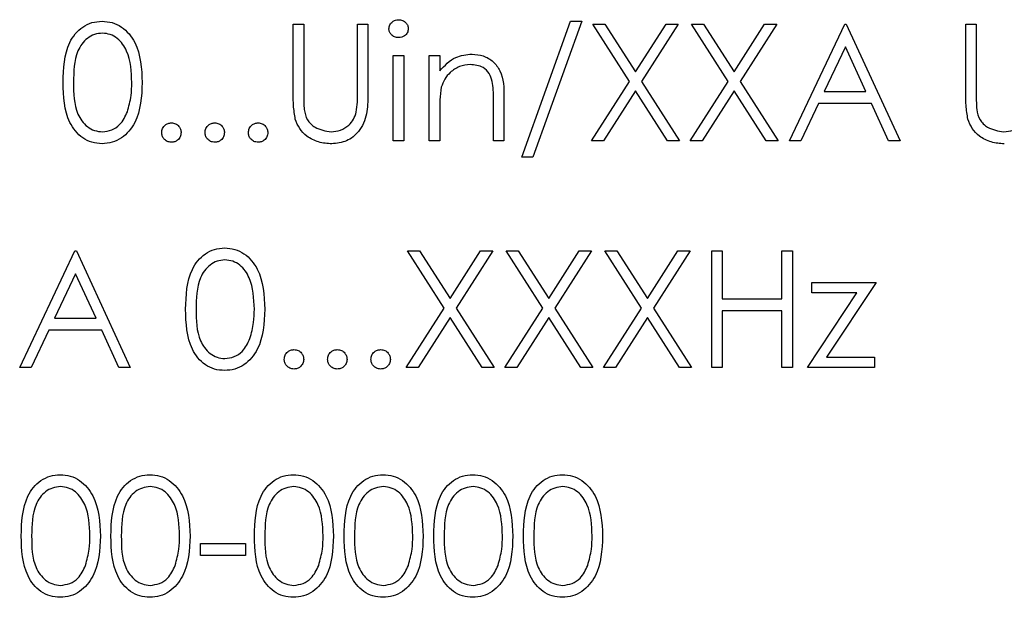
# Model space of a CAD drawing. Header units: millimetres. Extents: x 5 to 418, y 2 to 292.
# Tile 36 of 93: x 108.66 to 111.2, y 203.53 to 205.01. Entities that reach past the tile are written whole.
import ezdxf

# ---------------------------------------------------------------- set-up
doc = ezdxf.new("R2010")
doc.units = ezdxf.units.MM

msp = doc.modelspace()

# ---------------------------------------------------------------- linework, layer by layer
at = {"color": 7, "linetype": 'Continuous', "lineweight": 25}
for p, q in [((109.9542, 204.6578), (110.0797, 205.0078)), ((110.1081, 205.0078), (109.9826, 204.6578)), ((110.0797, 205.0078), (110.1081, 205.0078)), ((109.3658, 205.0001), (109.3927, 205.0001)), ((109.3658, 204.8189), (109.3658, 205.0001)), ((109.3927, 205.0001), (109.3927, 204.8204)), ((109.5311, 204.8204), (109.5311, 205.0001)), ((109.5311, 205.0001), (109.5581, 205.0001)), ((109.5581, 205.0001), (109.5581, 204.8189)), ((110.1369, 205.0001), (110.168, 205.0001)), ((110.231, 204.8531), (110.1369, 205.0001)), ((110.168, 205.0001), (110.2465, 204.8774)), ((110.2465, 204.8774), (110.3251, 205.0001)), ((110.3561, 205.0001), (110.2621, 204.8531)), ((110.3251, 205.0001), (110.3561, 205.0001)), ((110.4849, 204.8531), (110.3908, 205.0001)), ((110.3908, 205.0001), (110.4218, 205.0001)), ((110.4218, 205.0001), (110.5004, 204.8774)), ((110.5004, 204.8774), (110.5789, 205.0001)), ((110.61, 205.0001), (110.5159, 204.8531)), ((110.5789, 205.0001), (110.61, 205.0001)), ((110.6427, 204.7001), (110.785, 205.0001)), ((110.785, 205.0001), (110.7888, 205.0001)), ((110.7888, 205.0001), (110.9273, 204.7001)), ((111.0965, 205.0001), (111.1234, 205.0001)), ((111.0965, 204.8189), (111.0965, 205.0001)), ((111.1234, 205.0001), (111.1234, 204.8204)), ((110.7866, 204.9417), (110.7323, 204.827)), ((110.8395, 204.827), (110.7866, 204.9417)), ((109.6234, 204.9194), (109.6504, 204.9194)), ((109.6234, 204.7001), (109.6234, 204.9194)), ((109.6504, 204.9194), (109.6504, 204.7001)), ((109.7158, 204.7001), (109.7158, 204.9194)), ((109.7158, 204.9194), (109.7427, 204.9194)), ((109.7427, 204.9194), (109.7427, 204.8798)), ((110.1331, 204.7001), (110.231, 204.8531)), ((110.2621, 204.8531), (110.36, 204.7001)), ((110.3869, 204.7001), (110.4849, 204.8531)), ((110.5159, 204.8531), (110.6138, 204.7001)), ((110.2465, 204.8289), (110.1641, 204.7001)), ((110.3289, 204.7001), (110.2465, 204.8289)), ((110.5004, 204.8289), (110.418, 204.7001)), ((110.5828, 204.7001), (110.5004, 204.8289)), ((110.7323, 204.827), (110.8395, 204.827)), ((109.8811, 204.7001), (109.8811, 204.8033)), ((109.9081, 204.8121), (109.9081, 204.7001)), ((109.7427, 204.7794), (109.7427, 204.7001)), ((110.7177, 204.7963), (110.6721, 204.7001)), ((110.8537, 204.7963), (110.7177, 204.7963)), ((110.898, 204.7001), (110.8537, 204.7963)), ((109.6504, 204.7001), (109.6234, 204.7001)), ((109.7427, 204.7001), (109.7158, 204.7001)), ((109.9081, 204.7001), (109.8811, 204.7001)), ((110.1641, 204.7001), (110.1331, 204.7001)), ((110.36, 204.7001), (110.3289, 204.7001)), ((110.418, 204.7001), (110.3869, 204.7001)), ((110.6138, 204.7001), (110.5828, 204.7001)), ((110.6721, 204.7001), (110.6427, 204.7001)), ((110.9273, 204.7001), (110.898, 204.7001)), ((109.9826, 204.6578), (109.9542, 204.6578)), ((108.6619, 204.1168), (108.8042, 204.4168)), ((108.8042, 204.4168), (108.8081, 204.4168)), ((108.8081, 204.4168), (108.9465, 204.1168)), ((109.66, 204.4168), (109.6911, 204.4168)), ((109.7541, 204.2698), (109.66, 204.4168)), ((109.6911, 204.4168), (109.7696, 204.2941)), ((109.7696, 204.2941), (109.8481, 204.4168)), ((109.8792, 204.4168), (109.7852, 204.2698)), ((109.8481, 204.4168), (109.8792, 204.4168)), ((109.9138, 204.4168), (109.9449, 204.4168)), ((110.0079, 204.2698), (109.9138, 204.4168)), ((109.9449, 204.4168), (110.0234, 204.2941)), ((110.0234, 204.2941), (110.102, 204.4168)), ((110.1331, 204.4168), (110.039, 204.2698)), ((110.102, 204.4168), (110.1331, 204.4168)), ((110.1677, 204.4168), (110.1988, 204.4168)), ((110.2618, 204.2698), (110.1677, 204.4168)), ((110.1988, 204.4168), (110.2773, 204.2941)), ((110.2773, 204.2941), (110.3558, 204.4168)), ((110.3869, 204.4168), (110.2929, 204.2698)), ((110.3558, 204.4168), (110.3869, 204.4168)), ((110.4427, 204.4168), (110.4696, 204.4168)), ((110.4427, 204.1168), (110.4427, 204.4168)), ((110.4696, 204.4168), (110.4696, 204.2937)), ((110.6234, 204.4168), (110.6504, 204.4168)), ((110.6234, 204.2937), (110.6234, 204.4168)), ((110.6504, 204.4168), (110.6504, 204.1168)), ((108.8058, 204.3583), (108.7515, 204.2437)), ((108.8587, 204.2437), (108.8058, 204.3583)), ((110.7004, 204.336), (110.8658, 204.336)), ((110.7004, 204.3091), (110.7004, 204.336)), ((110.8658, 204.336), (110.7382, 204.1437)), ((110.4696, 204.2937), (110.6234, 204.2937)), ((110.6888, 204.1168), (110.8164, 204.3091)), ((110.8164, 204.3091), (110.7004, 204.3091)), ((109.6561, 204.1168), (109.7541, 204.2698)), ((109.7852, 204.2698), (109.8831, 204.1168)), ((109.91, 204.1168), (110.0079, 204.2698)), ((110.039, 204.2698), (110.1369, 204.1168)), ((110.1638, 204.1168), (110.2618, 204.2698)), ((110.2929, 204.2698), (110.3908, 204.1168)), ((108.7515, 204.2437), (108.8587, 204.2437)), ((109.7696, 204.2455), (109.6872, 204.1168)), ((109.852, 204.1168), (109.7696, 204.2455)), ((110.0234, 204.2455), (109.9411, 204.1168)), ((110.1058, 204.1168), (110.0234, 204.2455)), ((110.2773, 204.2455), (110.1949, 204.1168)), ((110.3597, 204.1168), (110.2773, 204.2455)), ((110.6234, 204.2629), (110.4696, 204.2629)), ((110.4696, 204.2629), (110.4696, 204.1168)), ((110.6234, 204.1168), (110.6234, 204.2629)), ((108.7369, 204.2129), (108.6913, 204.1168)), ((108.8729, 204.2129), (108.7369, 204.2129)), ((108.9173, 204.1168), (108.8729, 204.2129)), ((110.7382, 204.1437), (110.8619, 204.1437)), ((110.8619, 204.1437), (110.8619, 204.1168)), ((108.6913, 204.1168), (108.6619, 204.1168)), ((108.9465, 204.1168), (108.9173, 204.1168)), ((109.6872, 204.1168), (109.6561, 204.1168)), ((109.8831, 204.1168), (109.852, 204.1168)), ((109.9411, 204.1168), (109.91, 204.1168)), ((110.1369, 204.1168), (110.1058, 204.1168)), ((110.1949, 204.1168), (110.1638, 204.1168)), ((110.3908, 204.1168), (110.3597, 204.1168)), ((110.4696, 204.1168), (110.4427, 204.1168)), ((110.6504, 204.1168), (110.6234, 204.1168)), ((110.8619, 204.1168), (110.6888, 204.1168)), ((109.1273, 203.6642), (109.2427, 203.6642)), ((109.1273, 203.6335), (109.1273, 203.6642)), ((109.2427, 203.6642), (109.2427, 203.6335)), ((109.2427, 203.6335), (109.1273, 203.6335))]:
    msp.add_line(p, q, dxfattribs=at)
for points, knots in [([(108.7734, 204.85), (108.7746, 204.8858), (108.7761, 204.9307), (108.804, 204.9757), (108.8235, 204.9936), (108.8474, 205.0057), (108.865, 205.0071), (108.8738, 205.0078)], [0, 0, 0, 0, 0.498702, 0.624177, 0.749467, 0.874745, 1, 1, 1, 1]), ([(108.8738, 205.0078), (108.8826, 205.0071), (108.9002, 205.0057), (108.9324, 204.99), (108.973, 204.94), (108.9756, 204.886), (108.9773, 204.85)], [0, 0, 0, 0, 0.1256, 0.251197, 0.500581, 1, 1, 1, 1]), ([(109.6119, 204.9885), (109.6124, 204.992), (109.6134, 204.9991), (109.6204, 205.0065), (109.6284, 205.011), (109.634, 205.0114), (109.6368, 205.0117)], [0, 0, 0, 0, 0.2792893, 0.5588967, 0.7794517, 1, 1, 1, 1]), ([(109.6368, 205.0117), (109.6404, 205.0113), (109.6475, 205.0106), (109.6557, 205.0045), (109.661, 204.9969), (109.6616, 204.9913), (109.6619, 204.9885)], [0, 0, 0, 0, 0.2798695, 0.5598663, 0.7799105, 1, 1, 1, 1]), ([(109.6368, 204.9655), (109.6333, 204.9659), (109.6262, 204.9666), (109.6181, 204.9726), (109.6128, 204.9802), (109.6122, 204.9857), (109.6119, 204.9885)], [0, 0, 0, 0, 0.2797838, 0.5596976, 0.7799206, 1, 1, 1, 1]), ([(109.6619, 204.9885), (109.6614, 204.9849), (109.6604, 204.9778), (109.6532, 204.9705), (109.6451, 204.9661), (109.6396, 204.9657), (109.6368, 204.9655)], [0, 0, 0, 0, 0.27916, 0.558862, 0.779356, 1, 1, 1, 1]), ([(108.8747, 204.977), (108.8678, 204.9764), (108.854, 204.975), (108.8358, 204.9644), (108.8212, 204.9497), (108.8014, 204.9132), (108.8008, 204.8781), (108.8004, 204.8501)], [0, 0, 0, 0, 0.125139, 0.250418, 0.375519, 0.500847, 1, 1, 1, 1]), ([(108.9504, 204.8501), (108.9493, 204.878), (108.9476, 204.9197), (108.9195, 204.9609), (108.8953, 204.9749), (108.8815, 204.9763), (108.8747, 204.977)], [0, 0, 0, 0, 0.500072, 0.749021, 0.874598, 1, 1, 1, 1]), ([(109.7427, 204.8798), (109.7555, 204.8936), (109.7784, 204.9183), (109.8115, 204.9217), (109.8261, 204.9232)], [0, 0, 0, 0, 0.559141, 1, 1, 1, 1]), ([(109.8261, 204.9232), (109.8359, 204.9223), (109.8556, 204.9206), (109.8814, 204.9048), (109.9076, 204.8698), (109.9079, 204.8359), (109.9081, 204.8121)], [0, 0, 0, 0, 0.187021, 0.37389, 0.56061, 1, 1, 1, 1]), ([(109.8214, 204.8963), (109.8119, 204.8953), (109.7929, 204.8933), (109.7706, 204.8779), (109.7544, 204.8594), (109.7493, 204.8453), (109.7468, 204.8382)], [0, 0, 0, 0, 0.279553, 0.559373, 0.779703, 1, 1, 1, 1]), ([(109.878, 204.8531), (109.8758, 204.8601), (109.8715, 204.874), (109.852, 204.8932), (109.833, 204.8951), (109.8214, 204.8963)], [0, 0, 0, 0, 0.281192, 0.561331, 1, 1, 1, 1]), ([(109.8811, 204.8033), (109.8812, 204.8126), (109.8813, 204.8293), (109.879, 204.8459), (109.878, 204.8531)], [0, 0, 0, 0, 0.560255, 1, 1, 1, 1]), ([(108.8738, 204.6924), (108.865, 204.6931), (108.8475, 204.6946), (108.8156, 204.7103), (108.7762, 204.7607), (108.7746, 204.8143), (108.7734, 204.85)], [0, 0, 0, 0, 0.125551, 0.25109, 0.50025, 1, 1, 1, 1]), ([(108.8004, 204.8501), (108.8006, 204.8221), (108.8009, 204.7801), (108.8297, 204.7391), (108.8541, 204.7254), (108.8678, 204.7239), (108.8747, 204.7232)], [0, 0, 0, 0, 0.500291, 0.749086, 0.874606, 1, 1, 1, 1]), ([(108.9773, 204.85), (108.9756, 204.814), (108.9731, 204.76), (108.9323, 204.7103), (108.9002, 204.6946), (108.8826, 204.6931), (108.8738, 204.6924)], [0, 0, 0, 0, 0.499407, 0.748743, 0.874372, 1, 1, 1, 1]), ([(108.939, 204.7747), (108.9428, 204.7885), (108.9497, 204.8132), (108.9502, 204.8388), (108.9504, 204.8501)], [0, 0, 0, 0, 0.5595988, 1, 1, 1, 1]), ([(109.7468, 204.8382), (109.7453, 204.8273), (109.7426, 204.8078), (109.7427, 204.7881), (109.7427, 204.7794)], [0, 0, 0, 0, 0.559658, 1, 1, 1, 1]), ([(109.3711, 204.7557), (109.3692, 204.7674), (109.3658, 204.7884), (109.3658, 204.8096), (109.3658, 204.8189)], [0, 0, 0, 0, 0.5594986, 1, 1, 1, 1]), ([(109.3927, 204.8204), (109.3927, 204.8129), (109.3926, 204.7996), (109.3935, 204.7863), (109.3939, 204.7805)], [0, 0, 0, 0, 0.560124, 1, 1, 1, 1]), ([(109.5581, 204.8189), (109.5578, 204.8022), (109.5573, 204.769), (109.5392, 204.7247), (109.5043, 204.6967), (109.478, 204.6938), (109.4649, 204.6924)], [0, 0, 0, 0, 0.281655, 0.560111, 0.78008, 1, 1, 1, 1]), ([(109.5281, 204.7738), (109.5292, 204.7825), (109.5312, 204.7979), (109.5312, 204.8135), (109.5311, 204.8204)], [0, 0, 0, 0, 0.559624, 1, 1, 1, 1]), ([(111.1019, 204.7557), (111.1, 204.7674), (111.0965, 204.7884), (111.0965, 204.8096), (111.0965, 204.8189)], [0, 0, 0, 0, 0.5594986, 1, 1, 1, 1]), ([(111.1234, 204.8204), (111.1234, 204.8129), (111.1234, 204.7996), (111.1243, 204.7863), (111.1247, 204.7805)], [0, 0, 0, 0, 0.560124, 1, 1, 1, 1]), ([(109.3939, 204.7805), (109.3958, 204.7713), (109.3996, 204.753), (109.4253, 204.7294), (109.4489, 204.7256), (109.4634, 204.7232)], [0, 0, 0, 0, 0.281057, 0.560821, 1, 1, 1, 1]), ([(111.1247, 204.7805), (111.1266, 204.7713), (111.1304, 204.753), (111.1561, 204.7294), (111.1797, 204.7256), (111.1941, 204.7232)], [0, 0, 0, 0, 0.281057, 0.560821, 1, 1, 1, 1]), ([(108.8747, 204.7232), (108.8828, 204.7242), (108.8992, 204.7263), (108.9246, 204.7434), (108.9335, 204.7628), (108.939, 204.7747)], [0, 0, 0, 0, 0.280257, 0.560781, 1, 1, 1, 1]), ([(109.4649, 204.6924), (109.4535, 204.6932), (109.4307, 204.6948), (109.402, 204.7097), (109.381, 204.7307), (109.3744, 204.7474), (109.3711, 204.7557)], [0, 0, 0, 0, 0.280221, 0.559914, 0.779952, 1, 1, 1, 1]), ([(109.4634, 204.7232), (109.4716, 204.7241), (109.4882, 204.7259), (109.5082, 204.7386), (109.5218, 204.7553), (109.526, 204.7676), (109.5281, 204.7738)], [0, 0, 0, 0, 0.279787, 0.559377, 0.779569, 1, 1, 1, 1]), ([(111.1956, 204.6924), (111.1842, 204.6932), (111.1615, 204.6948), (111.1328, 204.7097), (111.1117, 204.7307), (111.1052, 204.7474), (111.1019, 204.7557)], [0, 0, 0, 0, 0.2802208, 0.5599142, 0.7799519, 1, 1, 1, 1]), ([(111.1941, 204.7232), (111.2024, 204.7241), (111.2189, 204.7259), (111.2389, 204.7386), (111.2526, 204.7553), (111.2568, 204.7676), (111.2588, 204.7738)], [0, 0, 0, 0, 0.279787, 0.559377, 0.779569, 1, 1, 1, 1]), ([(109.0273, 204.7213), (109.0277, 204.725), (109.0286, 204.7323), (109.0354, 204.7405), (109.0436, 204.7455), (109.0494, 204.746), (109.0523, 204.7463)], [0, 0, 0, 0, 0.279576, 0.559284, 0.779552, 1, 1, 1, 1]), ([(109.0523, 204.7463), (109.056, 204.7459), (109.0634, 204.745), (109.0715, 204.7381), (109.0766, 204.73), (109.0771, 204.7242), (109.0773, 204.7213)], [0, 0, 0, 0, 0.279602, 0.559212, 0.779475, 1, 1, 1, 1]), ([(109.1388, 204.7213), (109.1393, 204.725), (109.1401, 204.7323), (109.1469, 204.7405), (109.1551, 204.7455), (109.1609, 204.746), (109.1638, 204.7463)], [0, 0, 0, 0, 0.279576, 0.559284, 0.779552, 1, 1, 1, 1]), ([(109.1638, 204.7463), (109.1675, 204.7459), (109.1749, 204.745), (109.183, 204.7381), (109.1881, 204.73), (109.1886, 204.7242), (109.1888, 204.7213)], [0, 0, 0, 0, 0.279602, 0.559212, 0.779475, 1, 1, 1, 1]), ([(109.2504, 204.7213), (109.2508, 204.725), (109.2517, 204.7323), (109.2585, 204.7405), (109.2667, 204.7455), (109.2725, 204.746), (109.2754, 204.7463)], [0, 0, 0, 0, 0.279576, 0.559284, 0.779552, 1, 1, 1, 1]), ([(109.2754, 204.7463), (109.2791, 204.7459), (109.2865, 204.745), (109.2946, 204.7381), (109.2997, 204.73), (109.3001, 204.7242), (109.3004, 204.7213)], [0, 0, 0, 0, 0.279602, 0.559212, 0.779475, 1, 1, 1, 1]), ([(109.0523, 204.6963), (109.0486, 204.6967), (109.0413, 204.6976), (109.0331, 204.7044), (109.0281, 204.7126), (109.0276, 204.7184), (109.0273, 204.7213)], [0, 0, 0, 0, 0.279581, 0.559143, 0.779575, 1, 1, 1, 1]), ([(109.0773, 204.7213), (109.0769, 204.7176), (109.076, 204.7102), (109.0692, 204.7021), (109.061, 204.6971), (109.0552, 204.6965), (109.0523, 204.6963)], [0, 0, 0, 0, 0.279469, 0.559358, 0.779674, 1, 1, 1, 1]), ([(109.1638, 204.6963), (109.1602, 204.6967), (109.1528, 204.6976), (109.1447, 204.7044), (109.1396, 204.7126), (109.1391, 204.7184), (109.1388, 204.7213)], [0, 0, 0, 0, 0.279581, 0.559143, 0.779575, 1, 1, 1, 1]), ([(109.1888, 204.7213), (109.1884, 204.7176), (109.1875, 204.7102), (109.1807, 204.7021), (109.1725, 204.6971), (109.1667, 204.6965), (109.1638, 204.6963)], [0, 0, 0, 0, 0.279469, 0.559358, 0.779674, 1, 1, 1, 1]), ([(109.2754, 204.6963), (109.2717, 204.6967), (109.2643, 204.6976), (109.2562, 204.7044), (109.2512, 204.7126), (109.2506, 204.7184), (109.2504, 204.7213)], [0, 0, 0, 0, 0.2795812, 0.5591432, 0.7795754, 1, 1, 1, 1]), ([(109.3004, 204.7213), (109.2999, 204.7176), (109.2991, 204.7102), (109.2922, 204.7021), (109.2841, 204.6971), (109.2783, 204.6965), (109.2754, 204.6963)], [0, 0, 0, 0, 0.2794691, 0.5593578, 0.7796739, 1, 1, 1, 1]), ([(109.0888, 204.2667), (109.09, 204.3025), (109.0914, 204.3473), (109.1194, 204.3924), (109.1389, 204.4103), (109.1628, 204.4223), (109.1804, 204.4238), (109.1891, 204.4245)], [0, 0, 0, 0, 0.498702, 0.624177, 0.749467, 0.874745, 1, 1, 1, 1]), ([(109.1891, 204.4245), (109.198, 204.4238), (109.2156, 204.4224), (109.2478, 204.4067), (109.2884, 204.3567), (109.291, 204.3027), (109.2927, 204.2667)], [0, 0, 0, 0, 0.1256001, 0.2511969, 0.5005813, 1, 1, 1, 1]), ([(109.19, 204.3937), (109.1832, 204.393), (109.1694, 204.3917), (109.1512, 204.3811), (109.1366, 204.3664), (109.1167, 204.3298), (109.1162, 204.2948), (109.1158, 204.2668)], [0, 0, 0, 0, 0.125139, 0.250418, 0.375519, 0.500847, 1, 1, 1, 1]), ([(109.2658, 204.2668), (109.2646, 204.2946), (109.263, 204.3364), (109.2349, 204.3776), (109.2106, 204.3915), (109.1969, 204.393), (109.19, 204.3937)], [0, 0, 0, 0, 0.500072, 0.749021, 0.874598, 1, 1, 1, 1]), ([(109.1891, 204.1091), (109.1804, 204.1098), (109.1629, 204.1112), (109.131, 204.1269), (109.0916, 204.1773), (109.0899, 204.2309), (109.0888, 204.2667)], [0, 0, 0, 0, 0.125551, 0.25109, 0.50025, 1, 1, 1, 1]), ([(109.1158, 204.2668), (109.116, 204.2387), (109.1163, 204.1968), (109.1451, 204.1558), (109.1694, 204.1421), (109.1832, 204.1406), (109.19, 204.1399)], [0, 0, 0, 0, 0.500291, 0.749086, 0.874606, 1, 1, 1, 1]), ([(109.2927, 204.2667), (109.291, 204.2307), (109.2885, 204.1767), (109.2477, 204.1269), (109.2156, 204.1112), (109.198, 204.1098), (109.1891, 204.1091)], [0, 0, 0, 0, 0.499407, 0.748743, 0.874372, 1, 1, 1, 1]), ([(109.2544, 204.1914), (109.2582, 204.2052), (109.265, 204.2299), (109.2655, 204.2555), (109.2658, 204.2668)], [0, 0, 0, 0, 0.5595988, 1, 1, 1, 1]), ([(109.19, 204.1399), (109.1982, 204.1409), (109.2146, 204.143), (109.2399, 204.1601), (109.2489, 204.1795), (109.2544, 204.1914)], [0, 0, 0, 0, 0.280257, 0.560781, 1, 1, 1, 1]), ([(109.3427, 204.1379), (109.3431, 204.1416), (109.344, 204.149), (109.3508, 204.1572), (109.359, 204.1622), (109.3648, 204.1627), (109.3677, 204.1629)], [0, 0, 0, 0, 0.279576, 0.559284, 0.779552, 1, 1, 1, 1]), ([(109.3677, 204.1629), (109.3714, 204.1625), (109.3788, 204.1617), (109.3869, 204.1548), (109.392, 204.1467), (109.3925, 204.1409), (109.3927, 204.1379)], [0, 0, 0, 0, 0.2796016, 0.559212, 0.7794752, 1, 1, 1, 1]), ([(109.4542, 204.1379), (109.4547, 204.1416), (109.4555, 204.149), (109.4623, 204.1572), (109.4705, 204.1622), (109.4763, 204.1627), (109.4792, 204.1629)], [0, 0, 0, 0, 0.279576, 0.559284, 0.779552, 1, 1, 1, 1]), ([(109.4792, 204.1629), (109.4829, 204.1625), (109.4903, 204.1617), (109.4984, 204.1548), (109.5035, 204.1467), (109.504, 204.1409), (109.5042, 204.1379)], [0, 0, 0, 0, 0.2796016, 0.559212, 0.7794752, 1, 1, 1, 1]), ([(109.5658, 204.1379), (109.5662, 204.1416), (109.5671, 204.149), (109.5739, 204.1572), (109.5821, 204.1622), (109.5879, 204.1627), (109.5908, 204.1629)], [0, 0, 0, 0, 0.279576, 0.559284, 0.779552, 1, 1, 1, 1]), ([(109.5908, 204.1629), (109.5945, 204.1625), (109.6019, 204.1617), (109.6099, 204.1548), (109.6151, 204.1467), (109.6155, 204.1409), (109.6158, 204.1379)], [0, 0, 0, 0, 0.2796016, 0.559212, 0.7794752, 1, 1, 1, 1]), ([(109.3677, 204.1129), (109.364, 204.1134), (109.3566, 204.1143), (109.3485, 204.1211), (109.3435, 204.1293), (109.3429, 204.1351), (109.3427, 204.1379)], [0, 0, 0, 0, 0.279581, 0.559143, 0.779575, 1, 1, 1, 1]), ([(109.3927, 204.1379), (109.3922, 204.1343), (109.3914, 204.1269), (109.3845, 204.1188), (109.3764, 204.1137), (109.3706, 204.1132), (109.3677, 204.1129)], [0, 0, 0, 0, 0.2794691, 0.5593578, 0.7796739, 1, 1, 1, 1]), ([(109.4792, 204.1129), (109.4755, 204.1134), (109.4682, 204.1143), (109.46, 204.1211), (109.455, 204.1293), (109.4545, 204.1351), (109.4542, 204.1379)], [0, 0, 0, 0, 0.279581, 0.559143, 0.779575, 1, 1, 1, 1]), ([(109.5042, 204.1379), (109.5038, 204.1343), (109.5029, 204.1269), (109.4961, 204.1188), (109.4879, 204.1137), (109.4821, 204.1132), (109.4792, 204.1129)], [0, 0, 0, 0, 0.279469, 0.559358, 0.779674, 1, 1, 1, 1]), ([(109.5908, 204.1129), (109.5871, 204.1134), (109.5797, 204.1143), (109.5716, 204.1211), (109.5666, 204.1293), (109.566, 204.1351), (109.5658, 204.1379)], [0, 0, 0, 0, 0.279581, 0.559143, 0.779575, 1, 1, 1, 1]), ([(109.6158, 204.1379), (109.6153, 204.1343), (109.6144, 204.1269), (109.6076, 204.1188), (109.5994, 204.1137), (109.5937, 204.1132), (109.5908, 204.1129)], [0, 0, 0, 0, 0.279469, 0.559358, 0.779674, 1, 1, 1, 1]), ([(108.6658, 203.6833), (108.6669, 203.7192), (108.6684, 203.764), (108.6963, 203.8091), (108.7158, 203.827), (108.7398, 203.839), (108.7573, 203.8404), (108.7661, 203.8412)], [0, 0, 0, 0, 0.498702, 0.624177, 0.749467, 0.874745, 1, 1, 1, 1]), ([(108.7661, 203.8412), (108.7749, 203.8404), (108.7925, 203.839), (108.8247, 203.8234), (108.8653, 203.7733), (108.8679, 203.7193), (108.8696, 203.6833)], [0, 0, 0, 0, 0.1256, 0.251197, 0.500581, 1, 1, 1, 1]), ([(108.8965, 203.6833), (108.8977, 203.7192), (108.8991, 203.764), (108.9271, 203.8091), (108.9466, 203.827), (108.9705, 203.839), (108.9881, 203.8404), (108.9968, 203.8412)], [0, 0, 0, 0, 0.498702, 0.624177, 0.749467, 0.874745, 1, 1, 1, 1]), ([(108.9968, 203.8412), (109.0057, 203.8404), (109.0233, 203.839), (109.0555, 203.8234), (109.0961, 203.7733), (109.0986, 203.7193), (109.1004, 203.6833)], [0, 0, 0, 0, 0.1256, 0.251197, 0.500581, 1, 1, 1, 1]), ([(109.2658, 203.6833), (109.2669, 203.7192), (109.2684, 203.764), (109.2963, 203.8091), (109.3158, 203.827), (109.3398, 203.839), (109.3573, 203.8404), (109.3661, 203.8412)], [0, 0, 0, 0, 0.498702, 0.624177, 0.749467, 0.874745, 1, 1, 1, 1]), ([(109.3661, 203.8412), (109.3749, 203.8404), (109.3925, 203.839), (109.4247, 203.8234), (109.4653, 203.7733), (109.4679, 203.7193), (109.4696, 203.6833)], [0, 0, 0, 0, 0.1256, 0.251197, 0.500581, 1, 1, 1, 1]), ([(109.4965, 203.6833), (109.4977, 203.7192), (109.4991, 203.764), (109.5271, 203.8091), (109.5466, 203.827), (109.5705, 203.839), (109.5881, 203.8404), (109.5968, 203.8412)], [0, 0, 0, 0, 0.498702, 0.624177, 0.749467, 0.874745, 1, 1, 1, 1]), ([(109.5968, 203.8412), (109.6057, 203.8404), (109.6233, 203.839), (109.6555, 203.8234), (109.6961, 203.7733), (109.6986, 203.7193), (109.7004, 203.6833)], [0, 0, 0, 0, 0.1256, 0.251197, 0.500581, 1, 1, 1, 1]), ([(109.7273, 203.6833), (109.7285, 203.7192), (109.7299, 203.764), (109.7579, 203.8091), (109.7773, 203.827), (109.8013, 203.839), (109.8188, 203.8404), (109.8276, 203.8412)], [0, 0, 0, 0, 0.498702, 0.6241765, 0.7494675, 0.8747453, 1, 1, 1, 1]), ([(109.8276, 203.8412), (109.8364, 203.8404), (109.8541, 203.839), (109.8863, 203.8234), (109.9268, 203.7733), (109.9294, 203.7193), (109.9311, 203.6833)], [0, 0, 0, 0, 0.1256, 0.251197, 0.500581, 1, 1, 1, 1]), ([(109.9581, 203.6833), (109.9592, 203.7192), (109.9607, 203.764), (109.9886, 203.8091), (110.0081, 203.827), (110.0321, 203.839), (110.0496, 203.8404), (110.0584, 203.8412)], [0, 0, 0, 0, 0.498702, 0.624177, 0.749467, 0.874745, 1, 1, 1, 1]), ([(110.0584, 203.8412), (110.0672, 203.8404), (110.0849, 203.839), (110.117, 203.8234), (110.1576, 203.7733), (110.1602, 203.7193), (110.1619, 203.6833)], [0, 0, 0, 0, 0.1256, 0.251197, 0.500581, 1, 1, 1, 1]), ([(108.767, 203.8104), (108.7601, 203.8097), (108.7463, 203.8083), (108.7281, 203.7978), (108.7135, 203.783), (108.6937, 203.7465), (108.6931, 203.7115), (108.6927, 203.6835)], [0, 0, 0, 0, 0.125139, 0.250418, 0.375519, 0.500847, 1, 1, 1, 1]), ([(108.8427, 203.6835), (108.8416, 203.7113), (108.8399, 203.753), (108.8118, 203.7943), (108.7876, 203.8082), (108.7738, 203.8097), (108.767, 203.8104)], [0, 0, 0, 0, 0.500072, 0.749021, 0.874598, 1, 1, 1, 1]), ([(108.9977, 203.8104), (108.9909, 203.8097), (108.9771, 203.8083), (108.9588, 203.7978), (108.9443, 203.783), (108.9244, 203.7465), (108.9239, 203.7115), (108.9234, 203.6835)], [0, 0, 0, 0, 0.125139, 0.250418, 0.375519, 0.500847, 1, 1, 1, 1]), ([(109.0734, 203.6835), (109.0723, 203.7113), (109.0707, 203.753), (109.0426, 203.7943), (109.0183, 203.8082), (109.0046, 203.8097), (108.9977, 203.8104)], [0, 0, 0, 0, 0.500072, 0.749021, 0.874598, 1, 1, 1, 1]), ([(109.367, 203.8104), (109.3601, 203.8097), (109.3463, 203.8083), (109.3281, 203.7978), (109.3135, 203.783), (109.2937, 203.7465), (109.2931, 203.7115), (109.2927, 203.6835)], [0, 0, 0, 0, 0.125139, 0.250418, 0.375519, 0.500847, 1, 1, 1, 1]), ([(109.4427, 203.6835), (109.4416, 203.7113), (109.4399, 203.753), (109.4118, 203.7943), (109.3876, 203.8082), (109.3738, 203.8097), (109.367, 203.8104)], [0, 0, 0, 0, 0.500072, 0.749021, 0.874598, 1, 1, 1, 1]), ([(109.5977, 203.8104), (109.5909, 203.8097), (109.5771, 203.8083), (109.5588, 203.7978), (109.5443, 203.783), (109.5244, 203.7465), (109.5239, 203.7115), (109.5234, 203.6835)], [0, 0, 0, 0, 0.125139, 0.250418, 0.375519, 0.500847, 1, 1, 1, 1]), ([(109.6734, 203.6835), (109.6723, 203.7113), (109.6707, 203.753), (109.6426, 203.7943), (109.6183, 203.8082), (109.6046, 203.8097), (109.5977, 203.8104)], [0, 0, 0, 0, 0.500072, 0.749021, 0.874598, 1, 1, 1, 1]), ([(109.8285, 203.8104), (109.8216, 203.8097), (109.8079, 203.8083), (109.7896, 203.7978), (109.7751, 203.783), (109.7552, 203.7465), (109.7547, 203.7115), (109.7542, 203.6835)], [0, 0, 0, 0, 0.125139, 0.250418, 0.375519, 0.500847, 1, 1, 1, 1]), ([(109.9042, 203.6835), (109.9031, 203.7113), (109.9014, 203.753), (109.8734, 203.7943), (109.8491, 203.8082), (109.8354, 203.8097), (109.8285, 203.8104)], [0, 0, 0, 0, 0.500072, 0.749021, 0.874598, 1, 1, 1, 1]), ([(110.0593, 203.8104), (110.0524, 203.8097), (110.0386, 203.8083), (110.0204, 203.7978), (110.0058, 203.783), (109.986, 203.7465), (109.9854, 203.7115), (109.985, 203.6835)], [0, 0, 0, 0, 0.125139, 0.250418, 0.375519, 0.500847, 1, 1, 1, 1]), ([(110.135, 203.6835), (110.1339, 203.7113), (110.1322, 203.753), (110.1041, 203.7943), (110.0799, 203.8082), (110.0661, 203.8097), (110.0593, 203.8104)], [0, 0, 0, 0, 0.500072, 0.749021, 0.874598, 1, 1, 1, 1]), ([(108.7661, 203.5258), (108.7573, 203.5265), (108.7398, 203.5279), (108.7079, 203.5436), (108.6685, 203.594), (108.6669, 203.6476), (108.6658, 203.6833)], [0, 0, 0, 0, 0.125551, 0.25109, 0.50025, 1, 1, 1, 1]), ([(108.6927, 203.6835), (108.6929, 203.6554), (108.6932, 203.6134), (108.722, 203.5725), (108.7464, 203.5588), (108.7601, 203.5573), (108.767, 203.5565)], [0, 0, 0, 0, 0.500291, 0.749086, 0.874606, 1, 1, 1, 1]), ([(108.8696, 203.6833), (108.8679, 203.6473), (108.8654, 203.5934), (108.8246, 203.5436), (108.7925, 203.5279), (108.7749, 203.5265), (108.7661, 203.5258)], [0, 0, 0, 0, 0.499407, 0.748743, 0.874372, 1, 1, 1, 1]), ([(108.8313, 203.608), (108.8351, 203.6219), (108.842, 203.6466), (108.8425, 203.6722), (108.8427, 203.6835)], [0, 0, 0, 0, 0.5595988, 1, 1, 1, 1]), ([(108.9968, 203.5258), (108.9881, 203.5265), (108.9706, 203.5279), (108.9387, 203.5436), (108.8993, 203.594), (108.8976, 203.6476), (108.8965, 203.6833)], [0, 0, 0, 0, 0.125551, 0.25109, 0.50025, 1, 1, 1, 1]), ([(108.9234, 203.6835), (108.9237, 203.6554), (108.924, 203.6134), (108.9528, 203.5725), (108.9771, 203.5588), (108.9909, 203.5573), (108.9977, 203.5565)], [0, 0, 0, 0, 0.500291, 0.749086, 0.874606, 1, 1, 1, 1]), ([(109.1004, 203.6833), (109.0987, 203.6473), (109.0962, 203.5934), (109.0554, 203.5436), (109.0233, 203.5279), (109.0056, 203.5265), (108.9968, 203.5258)], [0, 0, 0, 0, 0.499407, 0.748743, 0.874372, 1, 1, 1, 1]), ([(109.0621, 203.608), (109.0659, 203.6219), (109.0727, 203.6466), (109.0732, 203.6722), (109.0734, 203.6835)], [0, 0, 0, 0, 0.5595988, 1, 1, 1, 1]), ([(109.3661, 203.5258), (109.3573, 203.5265), (109.3398, 203.5279), (109.3079, 203.5436), (109.2685, 203.594), (109.2669, 203.6476), (109.2658, 203.6833)], [0, 0, 0, 0, 0.125551, 0.25109, 0.50025, 1, 1, 1, 1]), ([(109.2927, 203.6835), (109.2929, 203.6554), (109.2932, 203.6134), (109.322, 203.5725), (109.3464, 203.5588), (109.3601, 203.5573), (109.367, 203.5565)], [0, 0, 0, 0, 0.500291, 0.749086, 0.874606, 1, 1, 1, 1]), ([(109.4696, 203.6833), (109.4679, 203.6473), (109.4654, 203.5934), (109.4246, 203.5436), (109.3925, 203.5279), (109.3749, 203.5265), (109.3661, 203.5258)], [0, 0, 0, 0, 0.4994065, 0.7487427, 0.8743724, 1, 1, 1, 1]), ([(109.4313, 203.608), (109.4351, 203.6219), (109.442, 203.6466), (109.4425, 203.6722), (109.4427, 203.6835)], [0, 0, 0, 0, 0.5595988, 1, 1, 1, 1]), ([(109.5968, 203.5258), (109.5881, 203.5265), (109.5706, 203.5279), (109.5387, 203.5436), (109.4993, 203.594), (109.4976, 203.6476), (109.4965, 203.6833)], [0, 0, 0, 0, 0.125551, 0.25109, 0.50025, 1, 1, 1, 1]), ([(109.5234, 203.6835), (109.5237, 203.6554), (109.524, 203.6134), (109.5528, 203.5725), (109.5771, 203.5588), (109.5909, 203.5573), (109.5977, 203.5565)], [0, 0, 0, 0, 0.500291, 0.749086, 0.874606, 1, 1, 1, 1]), ([(109.7004, 203.6833), (109.6987, 203.6473), (109.6962, 203.5934), (109.6554, 203.5436), (109.6233, 203.5279), (109.6056, 203.5265), (109.5968, 203.5258)], [0, 0, 0, 0, 0.499407, 0.748743, 0.874372, 1, 1, 1, 1]), ([(109.6621, 203.608), (109.6659, 203.6219), (109.6727, 203.6466), (109.6732, 203.6722), (109.6734, 203.6835)], [0, 0, 0, 0, 0.5595988, 1, 1, 1, 1]), ([(109.8276, 203.5258), (109.8188, 203.5265), (109.8013, 203.5279), (109.7695, 203.5436), (109.7301, 203.594), (109.7284, 203.6476), (109.7273, 203.6833)], [0, 0, 0, 0, 0.125551, 0.25109, 0.50025, 1, 1, 1, 1]), ([(109.7542, 203.6835), (109.7544, 203.6554), (109.7548, 203.6134), (109.7836, 203.5725), (109.8079, 203.5588), (109.8216, 203.5573), (109.8285, 203.5565)], [0, 0, 0, 0, 0.500291, 0.749086, 0.874606, 1, 1, 1, 1]), ([(109.9311, 203.6833), (109.9295, 203.6473), (109.927, 203.5934), (109.8862, 203.5436), (109.8541, 203.5279), (109.8364, 203.5265), (109.8276, 203.5258)], [0, 0, 0, 0, 0.499407, 0.748743, 0.874372, 1, 1, 1, 1]), ([(109.8929, 203.608), (109.8967, 203.6219), (109.9035, 203.6466), (109.904, 203.6722), (109.9042, 203.6835)], [0, 0, 0, 0, 0.559599, 1, 1, 1, 1]), ([(110.0584, 203.5258), (110.0496, 203.5265), (110.0321, 203.5279), (110.0002, 203.5436), (109.9608, 203.594), (109.9592, 203.6476), (109.9581, 203.6833)], [0, 0, 0, 0, 0.125551, 0.25109, 0.50025, 1, 1, 1, 1]), ([(109.985, 203.6835), (109.9852, 203.6554), (109.9855, 203.6134), (110.0143, 203.5725), (110.0387, 203.5588), (110.0524, 203.5573), (110.0593, 203.5565)], [0, 0, 0, 0, 0.500291, 0.749086, 0.874606, 1, 1, 1, 1]), ([(110.1619, 203.6833), (110.1602, 203.6473), (110.1577, 203.5934), (110.1169, 203.5436), (110.0848, 203.5279), (110.0672, 203.5265), (110.0584, 203.5258)], [0, 0, 0, 0, 0.499407, 0.748743, 0.874372, 1, 1, 1, 1]), ([(110.1236, 203.608), (110.1275, 203.6219), (110.1343, 203.6466), (110.1348, 203.6722), (110.135, 203.6835)], [0, 0, 0, 0, 0.559599, 1, 1, 1, 1]), ([(108.767, 203.5565), (108.7752, 203.5576), (108.7915, 203.5596), (108.8169, 203.5767), (108.8258, 203.5962), (108.8313, 203.608)], [0, 0, 0, 0, 0.280257, 0.560781, 1, 1, 1, 1]), ([(108.9977, 203.5565), (109.0059, 203.5576), (109.0223, 203.5596), (109.0476, 203.5767), (109.0566, 203.5962), (109.0621, 203.608)], [0, 0, 0, 0, 0.280257, 0.560781, 1, 1, 1, 1]), ([(109.367, 203.5565), (109.3752, 203.5576), (109.3915, 203.5596), (109.4169, 203.5767), (109.4258, 203.5962), (109.4313, 203.608)], [0, 0, 0, 0, 0.280257, 0.560781, 1, 1, 1, 1]), ([(109.5977, 203.5565), (109.6059, 203.5576), (109.6223, 203.5596), (109.6476, 203.5767), (109.6566, 203.5962), (109.6621, 203.608)], [0, 0, 0, 0, 0.280257, 0.560781, 1, 1, 1, 1]), ([(109.8285, 203.5565), (109.8367, 203.5576), (109.8531, 203.5596), (109.8784, 203.5767), (109.8874, 203.5962), (109.8929, 203.608)], [0, 0, 0, 0, 0.280257, 0.560781, 1, 1, 1, 1]), ([(110.0593, 203.5565), (110.0675, 203.5576), (110.0839, 203.5596), (110.1092, 203.5767), (110.1182, 203.5962), (110.1236, 203.608)], [0, 0, 0, 0, 0.280257, 0.560781, 1, 1, 1, 1])]:
    msp.add_open_spline(points, degree=3, knots=knots, dxfattribs=at)

doc.saveas('drawing.dxf')
